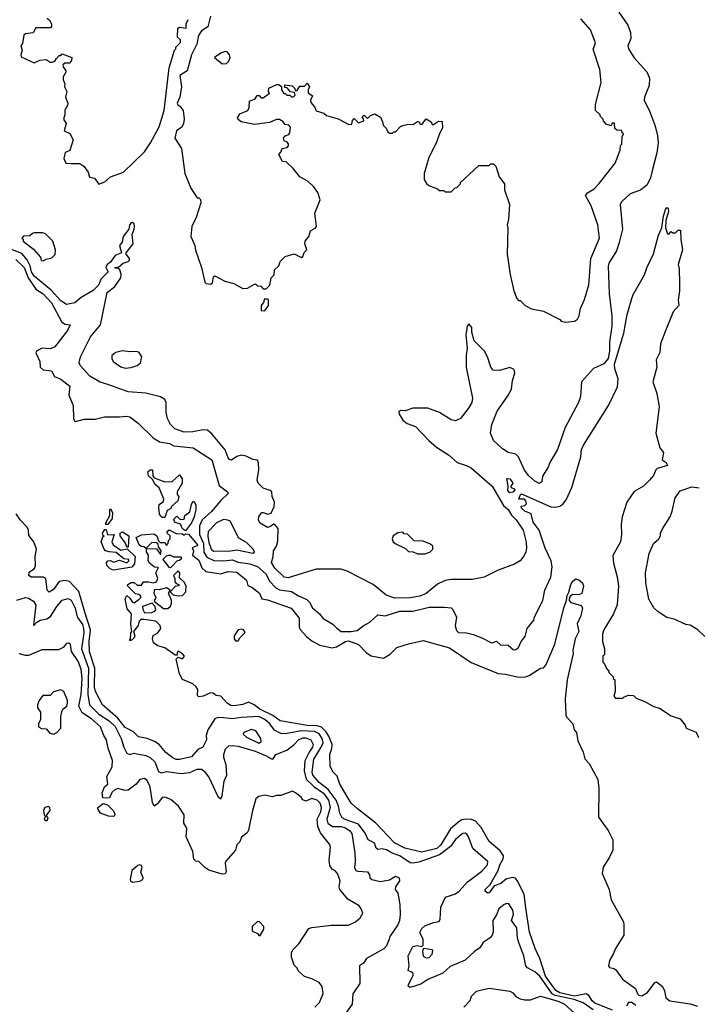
# Model space of a CAD drawing. Extents: x 2239805 to 2396427, y 665731 to 772158.
# Tile 174 of 256: x 2316205 to 2320830, y 743644 to 750353. Entities that reach past the tile are written whole.
import ezdxf

# ---------------------------------------------------------------- set-up
doc = ezdxf.new("R2010")
doc.units = 0

msp = doc.modelspace()

# ---------------------------------------------------------------- linework, layer by layer
at = {"layer": '0CON05XD'}
for points in [[(2320288.8, 750405), (2320350, 750315), (2320368.6, 750265), (2320369.4, 750225), (2320350, 750175), (2320354.2, 750155), (2320392.6, 750092.6), (2320478.9, 749998.9), (2320497.1, 749955), (2320495.7, 749905), (2320462, 749825), (2320460, 749805), (2320500, 749725), (2320534.4, 749634.4), (2320552.5, 749565), (2320555.4, 749515), (2320547.5, 749445), (2320516.1, 749323.9), (2320503.1, 749275), (2320480.9, 749229.1), (2320435, 749192), (2320365, 749166.2), (2320308.8, 749115), (2320296.2, 749095), (2320312, 748925), (2320291.4, 748835), (2320271.3, 748778.7), (2320220, 748695), (2320214.2, 748675), (2320221.9, 748485), (2320240.6, 748335), (2320239.4, 748265), (2320223.6, 748156.4), (2320224.4, 748095), (2320214.3, 748045), (2320185, 748008.8), (2320115, 747976.7), (2320033.9, 747886.1), (2320026.2, 747785), (2320013.8, 747745), (2319923.3, 747575), (2319870, 747425), (2319817.5, 747335), (2319807, 747303), (2319768.3, 747241.7), (2319762.5, 747205), (2319745, 747193.8), (2319715, 747208.8), (2319674, 747245), (2319645, 747283.8), (2319604.3, 747375), (2319585, 747391.9), (2319535, 747404.4), (2319495, 747428.6), (2319435, 747486), (2319414.4, 747535), (2319422.9, 747595), (2319458.6, 747685), (2319530.9, 747789.1), (2319555.8, 747835), (2319563.3, 747895), (2319580, 747945), (2319575, 747970), (2319545, 747982.5), (2319475, 747962.5), (2319432.5, 747965), (2319416.1, 747986.1), (2319393.3, 748055), (2319373.6, 748093.6), (2319303.3, 748165), (2319286, 748225), (2319285.8, 748255), (2319265, 748280), (2319253.8, 748265), (2319245.9, 748204.1), (2319253.8, 748115), (2319246.7, 748065), (2319246.7, 747985), (2319290, 747775), (2319285.5, 747744.5), (2319263.1, 747705)], [(2316393.6, 750363.6), (2316409.5, 750349.5), (2316422.5, 750325), (2316423, 750307), (2316415, 750297.5), (2316315, 750297.5), (2316296.1, 750263.9), (2316245, 750256), (2316233, 750247), (2316225, 750190), (2316212.5, 750175), (2316222.5, 750145), (2316213.3, 750115), (2316215, 750100), (2316305, 750060), (2316342.5, 750077.5), (2316385, 750082.5), (2316413, 750063), (2316427, 750063), (2316445, 750070), (2316455, 750090), (2316475, 750110), (2316485, 750110), (2316495, 750120), (2316560, 750095), (2316557.5, 750075), (2316545, 750057.5), (2316512.5, 750057.5), (2316500, 750045), (2316501.7, 750031.7), (2316520, 750005), (2316520, 749995), (2316502.5, 749965), (2316502.5, 749945), (2316512.5, 749915), (2316510, 749895), (2316527.5, 749865), (2316517.5, 749825), (2316532.5, 749785), (2316531.7, 749768.3), (2316513, 749737), (2316513.3, 749705), (2316503.3, 749675), (2316522.5, 749645), (2316507.5, 749595), (2316546.7, 749576.7), (2316570, 749535), (2316547, 749463), (2316515, 749447.5), (2316507, 749407), (2316520, 749375), (2316556.4, 749373.6), (2316615, 749373.3), (2316642.5, 749355), (2316672.5, 749315), (2316680.7, 749280.7), (2316715, 749272.5), (2316745, 749232.5), (2316785, 749247.5), (2316825, 749283.3), (2316912.5, 749315), (2317055, 749453.3), (2317096.6, 749513.4), (2317155, 749623.3), (2317189.4, 749735), (2317223.6, 750026.4), (2317260, 750145), (2317270, 750155), (2317270, 750165), (2317301.7, 750198.3), (2317300, 750215), (2317280, 750235), (2317282.5, 750295), (2317295, 750302.5), (2317340, 750295), (2317340, 750325), (2317352.5, 750355)], [(2317505, 750377.5), (2317487.5, 750305), (2317445, 750277.5), (2317423.6, 750246.4), (2317413.4, 750186.6), (2317377.1, 750115), (2317346.7, 750005), (2317296.7, 749973.3), (2317308.9, 749895), (2317296.4, 749825), (2317279.2, 749785), (2317282.7, 749772.7), (2317296, 749765), (2317318.8, 749735), (2317325.6, 749675), (2317321.1, 749645), (2317309.4, 749620.6), (2317273.8, 749595), (2317262.5, 749545), (2317307.5, 749475), (2317330, 749305), (2317372.5, 749205), (2317396.7, 749166.7), (2317415, 749140), (2317425, 749140), (2317438.3, 749128.3), (2317440, 749105), (2317406.7, 749005), (2317377.5, 748945), (2317372.5, 748875), (2317398.8, 748815), (2317402.7, 748782.7), (2317444.2, 748665), (2317466.2, 748565), (2317475.9, 748555.9), (2317508, 748552), (2317518.8, 748561.2), (2317525, 748600), (2317535, 748607.5), (2317602.3, 748572.3), (2317665, 748556.2), (2317725, 748522.5), (2317757, 748523), (2317805, 748550), (2317815, 748550), (2317825, 748540), (2317848.3, 748538.3), (2317865, 748520), (2317885, 748520), (2317910, 748545), (2317920, 748595), (2317940, 748615), (2317941.7, 748648.3), (2317970, 748675), (2317980, 748705), (2318015, 748740), (2318075, 748757.5), (2318125, 748732.5), (2318135, 748740), (2318143, 748767), (2318162.5, 748785), (2318148.8, 748825), (2318151.2, 748845), (2318176, 748875), (2318186.2, 748913.8), (2318218.3, 748931.7), (2318226.7, 748945), (2318217.5, 749035), (2318252.5, 749125), (2318236.7, 749175), (2318207.1, 749217.1), (2318171.7, 749251.7), (2318113.6, 749283.6), (2318068.3, 749338.3)], [(2318068.3, 749338.3), (2318020, 749385), (2317995, 749387.5), (2317970, 749435), (2317985, 749450), (2317993.6, 749476.4), (2318027.5, 749482.5), (2318037, 749493), (2318037.5, 749507.5), (2318028.3, 749518.3), (2318007, 749527), (2318003.3, 749545), (2318015, 749562.5), (2318038.3, 749571.7), (2318047, 749583), (2318051.7, 749621.7), (2318040, 749635), (2318015, 749640), (2317999.3, 749659.3), (2317975, 749673.3), (2317955, 749672.5), (2317907.7, 749652.3), (2317805, 749640), (2317715, 749656.7), (2317695, 749672.5), (2317690, 749685), (2317705, 749712.5), (2317760, 749735), (2317770, 749755), (2317771.7, 749798.3), (2317810, 749815), (2317823, 749837), (2317837, 749837), (2317851.7, 749821.7), (2317865, 749820), (2317908.3, 749851.7), (2317900, 749865), (2317903, 749887), (2317958.3, 749911.7), (2317971.7, 749911.7), (2317988.3, 749898.3), (2317990, 749875), (2318005, 749850), (2318015, 749850), (2318025, 749840), (2318045, 749840), (2318058.3, 749828.3), (2318071.7, 749828.3), (2318081.7, 749838.3), (2318078.3, 749858.3), (2318051.7, 749861.7), (2318028.3, 749888.3), (2318011.7, 749891.7), (2318011.7, 749908.3), (2318061.7, 749901.7), (2318080, 749885), (2318081.7, 749871.7), (2318095, 749870), (2318115, 749900), (2318145, 749900), (2318165, 749920), (2318180, 749895), (2318170, 749875), (2318170, 749855), (2318200, 749835), (2318187.5, 749805), (2318188.3, 749788.3), (2318215, 749760), (2318225, 749732.5), (2318277, 749717), (2318295, 749700), (2318375, 749677.5), (2318448.3, 749638.3), (2318468.3, 749641.7), (2318473, 749667), (2318485, 749680), (2318515, 749650), (2318550, 749665), (2318548.3, 749678.3), (2318540, 749685), (2318545, 749700), (2318555, 749700), (2318575, 749680), (2318595, 749700), (2318625, 749712.5), (2318665, 749690), (2318677, 749657), (2318682.5, 749635), (2318703.6, 749613.6), (2318715, 749590), (2318725, 749580), (2318745, 749580), (2318755, 749590), (2318765, 749590), (2318800, 749625), (2318815, 749632.5), (2318845, 749640), (2318889.3, 749640.7), (2318915, 749660), (2318930, 749655), (2318931.7, 749641.7), (2318945, 749640), (2318975, 749677.5), (2319008.3, 749658.3), (2319015, 749640), (2319025, 749640), (2319058.3, 749661.7), (2319085, 749660), (2319086.4, 749613.6), (2319068.3, 749581.7), (2319041.7, 749508.3), (2318992.5, 749415), (2318962.5, 749305), (2318962.5, 749265), (2318977, 749237), (2318993, 749223), (2319051.7, 749201.7), (2319065, 749190), (2319095, 749190), (2319105, 749180), (2319145, 749180), (2319171.7, 749208.3), (2319185, 749210), (2319210, 749235), (2319210, 749245), (2319335, 749360), (2319405, 749360), (2319415, 749370), (2319435, 749370), (2319450, 749355), (2319473, 749283), (2319510, 749235), (2319510, 749195), (2319542.5, 749095), (2319536.7, 748995), (2319527.5, 748955), (2319532.5, 748935), (2319527.5, 748755), (2319547, 748617), (2319572.5, 748505), (2319593, 748453), (2319605, 748440), (2319615, 748440), (2319650, 748405), (2319693, 748383), (2319775, 748367.5), (2319885, 748310), (2319895, 748300), (2319925, 748292.5), (2319985, 748300), (2320006.4, 748313.6), (2320017.5, 748335), (2320027.5, 748385), (2320053.9, 748446.1), (2320084.3, 748545.7), (2320096.9, 748725), (2320156, 748865), (2320143.8, 748955), (2320098.8, 749085), (2320060, 749155), (2320075, 749173.3), (2320119.5, 749200.5), (2320155, 749237.5), (2320262.5, 749375), (2320297.5, 749465), (2320300, 749495), (2320307.5, 749505), (2320310, 749555), (2320320, 749575), (2320311.7, 749581.7), (2320308.3, 749598.3), (2320275, 749600), (2320261.7, 749611.7), (2320258.3, 749648.3), (2320241.7, 749648.3), (2320235, 749630), (2320201.7, 749641.7), (2320183, 749663), (2320178.3, 749678.3), (2320160, 749695), (2320160, 749705), (2320130, 749735), (2320130, 749775), (2320167.5, 749925), (2320157.5, 750015), (2320113.6, 750153.6), (2320123.3, 750175), (2320130, 750195), (2320094.2, 750284.2), (2320028.3, 750358.3)], [(2317585, 750053.3), (2317615, 750053.8), (2317629.7, 750070.3), (2317638.6, 750095), (2317635.6, 750115), (2317618.8, 750135), (2317605, 750136.5), (2317576.2, 750125), (2317532.5, 750095), (2317585, 750053.3)], [(2316718.7, 747631.3), (2316782.1, 747647.9), (2316885, 747646), (2316935, 747651.2), (2316955, 747646.7), (2317012.5, 747605), (2317114, 747505), (2317157.2, 747477.2), (2317225, 747464.7), (2317255, 747449), (2317388, 747435), (2317514.4, 747355), (2317565, 747180), (2317621.2, 747135), (2317625.8, 747125), (2317575, 747077.1), (2317509.5, 747000.5), (2317449.1, 746945), (2317431.3, 746905), (2317429.6, 746845), (2317457.2, 746785), (2317460.8, 746725), (2317480.2, 746690.2), (2317528.2, 746668.2), (2317594, 746666), (2317655, 746673.1), (2317695, 746655.8), (2317774.2, 746644.2), (2317825, 746626.9), (2317885, 746575.6), (2317908.2, 746528.2), (2317951.4, 746481.4), (2317975, 746468.9), (2318057.6, 746457.6), (2318105, 746427.7), (2318162.4, 746402.4), (2318180.6, 746385), (2318201.4, 746345), (2318248, 746305), (2318272.3, 746272.3), (2318340, 746235), (2318365.8, 746205.8), (2318395, 746184.3), (2318465, 746184.4), (2318505, 746190.8), (2318546.1, 746223.9), (2318591.1, 746248.9), (2318645, 746297.1), (2318695, 746290.6), (2318795, 746323.6), (2318885, 746323.8), (2318995, 746350), (2319099.7, 746349.7), (2319145, 746345.8), (2319156.7, 746335), (2319182.7, 746282.7), (2319173.2, 746223.2), (2319182.1, 746192.1), (2319195, 746178), (2319250, 746175), (2319295, 746162.9), (2319355, 746141.2), (2319415, 746108.8), (2319425, 746106.7), (2319455, 746118.8), (2319482.3, 746092.3), (2319535, 746090.8), (2319570.3, 746060.3), (2319585, 746060.8), (2319604.6, 746075.4), (2319623.1, 746116.9), (2319650.2, 746149.8), (2319664.3, 746205.7), (2319708.3, 746261.7), (2319713.3, 746285), (2319771.2, 746395), (2319784.3, 746465.7), (2319825.7, 746554.3), (2319833.1, 746625), (2319826.2, 746665), (2319785, 746752.5), (2319746, 746875), (2319705, 746928.8), (2319690, 746985), (2319647.5, 747005), (2319623.8, 747025), (2319622, 747038), (2319648.3, 747041.7), (2319658, 747055), (2319654.2, 747075), (2319645, 747086.2), (2319607.5, 747085), (2319615, 747112.5), (2319625, 747123.3), (2319825, 747034.4), (2319855, 747031.9), (2319885, 747038.6), (2319907.1, 747052.9), (2319928.8, 747081.2), (2319967.5, 747165), (2320030, 747375), (2320033.8, 747425), (2320046.4, 747453.6), (2320217.5, 747725), (2320278.6, 747851.4), (2320283.1, 747905), (2320260.3, 747975), (2320259.1, 748005), (2320322.4, 748217.6), (2320344.3, 748345), (2320384, 748475), (2320463.3, 748615), (2320478.3, 748661.7), (2320525, 748756.7), (2320558.5, 748885), (2320581.9, 748935), (2320591.4, 749015), (2320605, 749060), (2320615, 749073.3), (2320625, 749070), (2320627.3, 749047.3), (2320608, 748985), (2320606.1, 748936.1), (2320620, 748895), (2320628.3, 748891.7), (2320645, 748910), (2320655, 748900), (2320675, 748900), (2320691.7, 748918.3), (2320708.3, 748918.3), (2320710, 748855), (2320722.5, 748785), (2320691.2, 748685), (2320698.8, 748655), (2320702, 748555), (2320702, 748505), (2320693, 748443), (2320696.7, 748405), (2320658.5, 748361.5), (2320605, 748234), (2320572.9, 748145), (2320568.1, 748085), (2320543.3, 748035), (2320546.2, 747985), (2320520, 747885), (2320548, 747805), (2320563.8, 747715), (2320540, 747535), (2320566.4, 747436.4), (2320592.5, 747405), (2320582.5, 747355), (2320610, 747335), (2320620, 747315), (2320550, 747295), (2320540, 747285), (2320525, 747247.5), (2320496.7, 747215), (2320456.1, 747173.9), (2320392.3, 747137.7), (2320343.4, 747066.6), (2320310, 746965), (2320304.1, 746914.1), (2320306.2, 746845), (2320298.8, 746795), (2320247, 746703), (2320250.7, 746650.7), (2320276, 746556), (2320286, 746495), (2320277.5, 746365), (2320250.6, 746305), (2320186.7, 746195), (2320177.5, 746165), (2320177.5, 746115), (2320190, 746065), (2320190, 746025), (2320180, 746015), (2320180, 745975), (2320188.3, 745968.3), (2320203, 745933), (2320220, 745915), (2320220, 745905), (2320250, 745875), (2320250, 745865), (2320260, 745855), (2320262.5, 745775), (2320253, 745743), (2320265, 745730), (2320315, 745730), (2320325, 745740), (2320355, 745750), (2320387, 745747), (2320405, 745730), (2320465, 745707.5), (2320525, 745672.5), (2320565, 745662.5), (2320645, 745610), (2320705, 745590), (2320740, 745545), (2320747.5, 745525), (2320815, 745497.5), (2320831.7, 745461.7)], [(2319263.1, 747705), (2319210, 747635), (2319175, 747620.8), (2319145.8, 747625.8), (2319065, 747676), (2318985.9, 747705.9), (2318885, 747706.7), (2318831.7, 747688.3), (2318800.7, 747689.3), (2318788.3, 747681.7), (2318790, 747665), (2318816.7, 747625), (2318845, 747602.5), (2318901.7, 747581.7), (2318993.3, 747485), (2319045, 747441.2), (2319127.9, 747387.9), (2319186.7, 747335), (2319255, 747314.2), (2319285, 747297.1), (2319424.7, 747174.7), (2319502.9, 747042.9), (2319532.9, 747015), (2319557.1, 746977.1), (2319588.5, 746945), (2319635, 746873.8), (2319656.9, 746793.1), (2319658.8, 746751.2), (2319654.1, 746725.9), (2319638.8, 746695), (2319615, 746666.7), (2319577.7, 746642.3), (2319465, 746603.3), (2319370, 746555), (2319291.7, 746538.3), (2319145, 746537.5), (2319105, 746530.8), (2319053, 746507), (2318975, 746444), (2318932.5, 746425), (2318865, 746412.9), (2318762.3, 746412.3), (2318701.7, 746431.7), (2318614.1, 746504.1), (2318435.9, 746595.9), (2318395, 746608.8), (2318225, 746608), (2318035, 746550), (2318006.7, 746555), (2317945, 746616), (2317920.8, 746655), (2317932.5, 746695), (2317935.7, 746735), (2317955, 746766.7), (2317965, 746800), (2317965.7, 746885), (2317945, 746913.8), (2317935, 746916.2), (2317915, 746898.8), (2317895, 746894), (2317845, 746922.5), (2317832.2, 746942.2), (2317835, 746968), (2317855, 746994.2), (2317865, 746995.8), (2317895.9, 746984.1), (2317918.6, 746991.4), (2317940, 747035), (2317942.5, 747065), (2317926.7, 747105), (2317923.3, 747135), (2317912.5, 747145), (2317865, 747160), (2317829.2, 747195), (2317824.2, 747215), (2317833.8, 747285), (2317833.6, 747333.6), (2317825, 747352.5), (2317795, 747356.7), (2317749.5, 747379.5), (2317715, 747386.7), (2317685, 747377.5), (2317647.7, 747352.3), (2317635, 747356.2), (2317625, 747366.7), (2317605, 747423.3), (2317515, 747531.2), (2317485, 747556), (2317455, 747559.2), (2317385, 747545.8), (2317325, 747542), (2317263.3, 747565), (2317232, 747595), (2317211.4, 747635), (2317202.3, 747677.7), (2317203.8, 747745), (2317193.3, 747765), (2317165, 747784), (2317065, 747809.4), (2316945, 747818.1), (2316805, 747867.5), (2316754.4, 747884.4), (2316683.3, 747925), (2316620, 747995), (2316611.2, 748015), (2316620, 748055), (2316687.2, 748192.8), (2316755.8, 748275), (2316801.2, 748495), (2316852.7, 748535), (2316893.6, 748595), (2316896.2, 748616.2), (2316887.9, 748647.9), (2316875, 748660), (2316855, 748660), (2316852.5, 748665), (2316880.7, 748669.3), (2316910, 748695), (2316943.8, 748706.2), (2316952.5, 748715), (2316953.3, 748725), (2316930, 748755), (2316930, 748765), (2316977.8, 748825), (2316971.2, 748888.8), (2316986.2, 748925), (2316988, 748945), (2316985, 748962.5), (2316975, 748971.2), (2316965, 748968.8), (2316954, 748955), (2316950, 748925), (2316911.4, 748875), (2316903, 748837), (2316885.8, 748815), (2316900, 748765), (2316855, 748746.2), (2316822.3, 748697.7), (2316800.8, 748685), (2316793.1, 748665), (2316808, 748635), (2316758.6, 748585), (2316743.6, 748546.4), (2316705, 748507.1), (2316625, 748460), (2316581.2, 748425), (2316525, 748413.5), (2316485, 748436.8), (2316420.5, 748510.5), (2316305, 748605.3), (2316285.7, 748635), (2316276.3, 748676.3), (2316256.5, 748716.5), (2316219.8, 748759.8), (2316105, 748805.6)], [(2316365, 748710), (2316385, 748722.5), (2316425, 748730), (2316447, 748753), (2316450, 748785), (2316430, 748845), (2316380, 748895), (2316361.7, 748901.7), (2316305, 748900), (2316293, 748897), (2316275, 748880), (2316231.7, 748878.3), (2316220, 748865), (2316228.3, 748858.3), (2316230, 748845), (2316299.5, 748789.5), (2316347.5, 748735), (2316351.7, 748711.7), (2316365, 748710)], [(2316179.9, 748719.9), (2316235, 748665.6), (2316263.2, 748593.2), (2316315, 748516), (2316365, 748485.5), (2316420.9, 748425), (2316493, 748293), (2316515, 748277.5), (2316550, 748275), (2316532, 748235), (2316445.5, 748124.5), (2316415, 748110), (2316355, 748114), (2316318.8, 748095), (2316315, 748082.5), (2316342, 748025), (2316344.5, 747985), (2316365, 747966.2), (2316421.5, 747961.5), (2316442.2, 747922.2), (2316485, 747903.8), (2316546.5, 747855), (2316540, 747795), (2316569, 747725), (2316572.4, 747635), (2316579.5, 747619.5), (2316585.8, 747615.8), (2316645, 747631.4), (2316718.7, 747631.3)], [(2317875, 748370), (2317900, 748405), (2317900, 748445), (2317895, 748450), (2317871.7, 748448.3), (2317868.3, 748431.7), (2317850, 748405), (2317851.7, 748371.7), (2317875, 748370)], [(2316925, 747978), (2316965, 747984), (2317005, 747996.7), (2317027.5, 748015), (2317037.5, 748055), (2317020, 748085), (2317003, 748093), (2316955, 748090), (2316905, 748096.7), (2316860, 748085), (2316833.9, 748066.1), (2316833.3, 748045), (2316843.3, 748025), (2316895, 747988.8), (2316925, 747978)], [(2317195, 746960), (2317175, 746960), (2317165, 746970), (2317157.5, 746985), (2317153.6, 747026.4), (2317155, 747050), (2317185, 747070), (2317187.5, 747085), (2317155, 747162.5), (2317127.5, 747185), (2317110, 747220), (2317082.5, 747245), (2317078.3, 747271.7), (2317095, 747286.7), (2317110, 747285), (2317112.5, 747245), (2317122.5, 747232.5), (2317195, 747203.3), (2317243.9, 747206.1), (2317295, 747252.5), (2317313.3, 747225), (2317312.5, 747195), (2317277.5, 747135), (2317278.3, 747118.3), (2317290, 747105), (2317283.3, 747075), (2317240, 747035), (2317235, 747022.5), (2317210.7, 747009.3), (2317195, 746960)], [(2319545, 747129.2), (2319531.4, 747145), (2319534.2, 747175), (2319525, 747227.5), (2319545, 747223.8), (2319562, 747205), (2319565.7, 747194.3), (2319552.5, 747175), (2319552.5, 747165), (2319576, 747156), (2319578.8, 747148.8), (2319565, 747132.9), (2319545, 747129.2)], [(2320875, 746150), (2320826.7, 746196.7), (2320775, 746227.5), (2320745, 746232.5), (2320665, 746267.5), (2320615, 746280), (2320555, 746317.5), (2320527.5, 746345), (2320492.5, 746405), (2320471.2, 746515), (2320468.8, 746585), (2320494.4, 746715.6), (2320525, 746783.3), (2320560, 746815), (2320572.5, 746835), (2320572.5, 746855), (2320586.7, 746883.3), (2320637.5, 746965), (2320652.5, 747005), (2320672.5, 747095), (2320705, 747142.5), (2320785, 747170), (2320835, 747163.3)], [(2317335, 746870), (2317313.6, 746883.6), (2317300, 746915), (2317265, 746927.5), (2317253, 746947), (2317275, 746970), (2317298.3, 746948.3), (2317325, 746950), (2317330, 746975), (2317365, 747000), (2317375, 747050), (2317385, 747070), (2317395, 747070), (2317405.9, 747045.9), (2317405.8, 747015), (2317394, 746965), (2317375, 746923.8), (2317335, 746870)], [(2318608, 744752), (2318580.8, 744765), (2318560.1, 744810.1), (2318515, 744870.9), (2318422.8, 744902.8), (2318403.3, 744915), (2318386.2, 744946.2), (2318377.7, 744995), (2318362, 745035), (2318306.9, 745106.9), (2318245.4, 745155), (2318202.3, 745205), (2318197.7, 745225), (2318209.7, 745315), (2318260.3, 745395), (2318272.2, 745425), (2318266.5, 745455), (2318245, 745486), (2318215, 745503), (2318125, 745506.8), (2318015, 745487.1), (2317985, 745489.4), (2317942.6, 745512.6), (2317910.3, 745555), (2317875, 745584.2), (2317834.3, 745605.7), (2317715, 745599.1), (2317655, 745588.2), (2317595, 745595.6), (2317555, 745599.2), (2317535, 745588.8), (2317486.2, 745515), (2317476.7, 745475), (2317478, 745445), (2317454.2, 745395.8), (2317419.7, 745380.3), (2317375, 745331.2), (2317295, 745311.5), (2317272.4, 745312.4), (2317251.5, 745321.5), (2317200.3, 745360.3), (2317155, 745413.3), (2317124.1, 745434.1), (2317075, 745456), (2317015, 745466), (2316981.2, 745501.2), (2316925, 745530.4), (2316875, 745593.2), (2316770, 745685), (2316721.2, 745775), (2316716.1, 745805), (2316716.2, 745935), (2316680.3, 746045), (2316678.4, 746115), (2316686.8, 746195), (2316648.8, 746315), (2316607.2, 746457.2), (2316545.3, 746525.3), (2316515, 746532.3), (2316475, 746526), (2316435, 746470.8), (2316405, 746452.5), (2316393.3, 746465), (2316382.5, 746545), (2316365, 746553.5), (2316284, 746554), (2316267.8, 746565), (2316270.5, 746589.5), (2316305.4, 746614.6), (2316313.5, 746635), (2316310, 746695), (2316319.2, 746745), (2316302.7, 746795), (2316268.6, 746838.6), (2316264.3, 746875), (2316255.2, 746895), (2316208.2, 746945), (2316180.3, 746985)], [(2316805, 746912.5), (2316792.5, 746912.5), (2316793.3, 746925), (2316820, 746975), (2316820, 747015), (2316825, 747020), (2316836.7, 746995), (2316836.4, 746953.6), (2316805, 746912.5)], [(2317795, 746717.5), (2317805, 746723.8), (2317795.5, 746745), (2317751.5, 746791.5), (2317699.1, 746819.1), (2317640, 746935), (2317623.9, 746943.9), (2317595, 746948), (2317546.7, 746925), (2317490, 746865), (2317486.8, 746833.2), (2317495, 746791.2), (2317510.6, 746745), (2317525, 746732.2), (2317645, 746732.9), (2317685, 746740.6), (2317795, 746717.5)], [(2316845, 746603.3), (2316821.2, 746611.2), (2316800, 746635), (2316796.7, 746655), (2316805, 746666.7), (2316825, 746668.8), (2316845, 746657.5), (2316885, 746670), (2316935, 746652.5), (2316950, 746665), (2316950, 746675), (2316915, 746680), (2316861.7, 746721.7), (2316815, 746726.2), (2316790, 746735), (2316780, 746745), (2316760, 746795), (2316771.7, 746828.3), (2316780, 746835), (2316771.7, 746841.7), (2316770, 746855), (2316785, 746880), (2316795, 746880), (2316802.5, 746842.5), (2316850, 746845), (2316833.8, 746795), (2316842.5, 746775), (2316895, 746737.5), (2316938.3, 746748.3), (2316992.5, 746695), (2316987.5, 746645), (2316968.3, 746621.7), (2316845, 746603.3)], [(2316945, 746760), (2316935, 746760), (2316927, 746787), (2316890, 746835), (2316890, 746855), (2316905, 746862.5), (2316950, 746835), (2316945, 746760)], [(2320243.9, 743603.9), (2320125, 743651.3), (2320108.5, 743665), (2320083.6, 743703.6), (2320065.5, 743715.5), (2319985, 743699.7), (2319885, 743721.2), (2319857.9, 743737.9), (2319789.4, 743835), (2319749.6, 743955), (2319717.8, 744025), (2319678.6, 744135), (2319657.1, 744285), (2319642.5, 744392.5), (2319600.8, 744480.8), (2319583.3, 744503.3), (2319565, 744507.8), (2319522.3, 744497.7), (2319485, 744466), (2319439.5, 744450.5), (2319405, 744403.3), (2319395, 744400), (2319377.5, 744415), (2319377.5, 744425), (2319410.8, 744459.2), (2319466.7, 744555), (2319478.1, 744595), (2319500.8, 744635), (2319502.5, 744655), (2319480.5, 744690.5), (2319405, 744753.3), (2319349.3, 744849.3), (2319311.7, 744891.7), (2319285, 744902.9), (2319245, 744906.2), (2319218.8, 744901.2), (2319200.3, 744889.7), (2319141.4, 744838.6), (2319075, 744731.2), (2319046.7, 744705), (2318945, 744680), (2318828.8, 744708.8), (2318758.8, 744745), (2318630.8, 744880.8), (2318506.7, 744975), (2318465, 745013.8), (2318387.5, 745145), (2318368.8, 745198.8), (2318340.8, 745225), (2318320.8, 745265), (2318318, 745345), (2318332, 745388), (2318334, 745415), (2318311.7, 745471.7), (2318292, 745502), (2318261.7, 745531.7), (2318232.5, 745542.5), (2318165, 745542.9), (2317980, 745575), (2317930.7, 745610.7), (2317842.5, 745655), (2317803.8, 745683.8), (2317765, 745702.5), (2317725, 745686.2), (2317665, 745678), (2317645, 745680.8), (2317620, 745695), (2317575, 745742.5), (2317545, 745747.5), (2317523.6, 745763.6), (2317505, 745766.7), (2317455, 745743.8), (2317425, 745740), (2317417, 745747), (2317419.3, 745789.3), (2317407.7, 745807.7), (2317385, 745827.5), (2317315, 745856.7), (2317293.8, 745895), (2317272.5, 745995), (2317285, 746010), (2317315, 745997.5), (2317327.5, 746015), (2317315, 746032.5), (2317285, 746050), (2317278.3, 746041.7), (2317277.5, 746022.5), (2317265, 746022.5), (2317195, 746072), (2317146.4, 746086.4), (2317117, 746107), (2317111.2, 746135), (2317114, 746156), (2317145.9, 746174.1), (2317166.7, 746205), (2317162.5, 746225), (2317133.6, 746253.6), (2317053, 746267), (2317030, 746265), (2317020, 746255), (2317012.5, 746225), (2316980, 746185), (2316990, 746155), (2316985, 746140), (2316965, 746122.5), (2316952.5, 746122.5), (2316960, 746135), (2316962.5, 746175), (2316970, 746185), (2316962.5, 746235), (2316967.5, 746305), (2316938.3, 746338.3), (2316923.6, 746406.4), (2316935, 746430), (2316955, 746412.5), (2316973.6, 746383.6), (2316985, 746380), (2317020, 746405), (2317030, 746415), (2317030, 746425), (2317017, 746437), (2316995, 746440), (2316940, 746495), (2316942.5, 746505), (2316965, 746517.5), (2316985, 746517.5), (2317005, 746500), (2317035, 746500), (2317048.3, 746521.7), (2317085, 746523.3), (2317115, 746516.7), (2317136.4, 746523.6), (2317147.5, 746545), (2317133.3, 746585), (2317150, 746620), (2317125, 746622.5), (2317090.7, 746650.7), (2317080, 746665), (2317082.5, 746705), (2317070, 746725), (2317070, 746750), (2317051.7, 746761.7), (2317033, 746763), (2317020, 746775), (2317000, 746825), (2317035, 746842.5), (2317119.3, 746849.3), (2317140, 746835), (2317151.7, 746801.7), (2317161.7, 746791.7), (2317195, 746790), (2317205, 746770), (2317217, 746783), (2317220, 746805), (2317230, 746815), (2317230, 746835), (2317210, 746855), (2317210, 746865), (2317223, 746877), (2317272.5, 746852.5), (2317315, 746850), (2317325, 746840), (2317335, 746850), (2317355, 746846.7), (2317416.9, 746775), (2317415, 746767.5), (2317380, 746755), (2317390, 746735), (2317383.3, 746705), (2317425, 746670), (2317447.5, 746617.5), (2317472.7, 746592.7), (2317575, 746578), (2317625, 746592), (2317685, 746587.5), (2317750, 746535), (2317758.8, 746498.8), (2317790, 746485), (2317838.8, 746445), (2317856.2, 746406.2), (2317895, 746399.2), (2318055, 746344), (2318108.6, 746275), (2318110, 746215), (2318117.5, 746197.5), (2318160, 746150), (2318198.3, 746118.3), (2318250, 746090), (2318335, 746072.5), (2318365, 746080), (2318425, 746115.8), (2318445, 746120), (2318515, 746095.8), (2318569.3, 746039.3), (2318599.3, 746019.3), (2318685, 746002.5), (2318729.3, 746030.7), (2318775, 746076), (2318855, 746101.2), (2318955, 746123.3), (2319135, 746073.8), (2319282.3, 745972.3), (2319465, 745898), (2319515, 745893.8), (2319595, 745876), (2319645, 745873.3), (2319676.2, 745883.8), (2319755, 745933.3), (2319775, 745937.5)], [(2318965, 746712.5), (2319000, 746725), (2319020, 746745), (2319020, 746765), (2319005, 746780), (2318955, 746800), (2318893, 746803), (2318848.3, 746848.3), (2318825, 746850), (2318815, 746860), (2318783, 746857), (2318750, 746835), (2318742.5, 746815), (2318750, 746795), (2318763, 746783), (2318835, 746750), (2318855, 746730), (2318887, 746727), (2318915, 746712.5), (2318965, 746712.5)], [(2317165, 746710), (2317170, 746735), (2317151.7, 746761.7), (2317148.3, 746778.3), (2317137.5, 746787.5), (2317105, 746790), (2317070, 746755), (2317070, 746750), (2317137.5, 746747.5), (2317165, 746710)], [(2317235, 746620), (2317281.7, 746668.3), (2317295, 746670), (2317310, 746685), (2317305, 746690), (2317255, 746690), (2317235, 746702.5), (2317215, 746702.5), (2317200, 746695), (2317180, 746675), (2317221.7, 746621.7), (2317235, 746620)], [(2317285, 746426.2), (2317315, 746430), (2317337.5, 746455), (2317340, 746495), (2317325, 746520), (2317295, 746550), (2317297.5, 746585), (2317285, 746597.5), (2317252.5, 746565), (2317262.5, 746545), (2317263, 746523), (2317271.7, 746511.7), (2317290, 746505), (2317290, 746495), (2317265, 746490), (2317230, 746455), (2317250, 746435), (2317285, 746426.2)], [(2319775, 745937.5), (2319790, 745955), (2319852, 746098), (2319914.3, 746345.7), (2319932.5, 746395), (2319935, 746430), (2319947, 746453), (2319960, 746505), (2319975, 746527.5), (2319995, 746542.5), (2320015, 746536), (2320041.2, 746515), (2320046.8, 746493.2), (2320035, 746443.3), (2320015, 746433.8), (2319973, 746437), (2319955, 746420), (2319950, 746405), (2319950, 746395), (2319961.7, 746381.7), (2320031.4, 746361.4), (2320039.4, 746345), (2320028.9, 746291.1), (2320003.6, 746236.4), (2320015.6, 746185), (2319990, 746135), (2319973.6, 746056.4), (2319976, 746035), (2319936.2, 745855), (2319921.2, 745725), (2319925.8, 745615), (2319931.7, 745601.7), (2319975.6, 745555), (2319983.3, 745515), (2320000, 745495), (2320009.5, 745439.5), (2320045, 745362.5), (2320057.3, 745317.3), (2320086.7, 745285), (2320143.8, 745175), (2320152, 745115), (2320148.7, 744918.7), (2320215, 744828.8), (2320246.7, 744765), (2320247.5, 744695), (2320225, 744646.7), (2320180.9, 744579.1), (2320174.3, 744535), (2320222.9, 744425), (2320234.8, 744354.8), (2320320.2, 744205), (2320323.1, 744185), (2320321.8, 744115), (2320265, 744023.3), (2320249.2, 743985), (2320225, 743942.9), (2320217.9, 743905), (2320223.3, 743895), (2320257.1, 743887.1), (2320268.6, 743878.6), (2320312.5, 743815), (2320400.9, 743750.9), (2320414.7, 743715), (2320425, 743705.4), (2320445, 743702.3), (2320483.1, 743725), (2320535, 743793.8), (2320545, 743798), (2320585, 743764.2), (2320600, 743735), (2320608.5, 743688.5), (2320635, 743666.7), (2320775, 743647.5), (2320825, 743630)], [(2317215, 746340), (2317233.6, 746356.4), (2317240, 746375), (2317240, 746395), (2317220, 746445), (2317230, 746465), (2317205, 746482.5), (2317155, 746467.5), (2317125, 746470), (2317120, 746445), (2317132.5, 746415), (2317121.7, 746391.7), (2317185, 746340), (2317215, 746340)], [(2316185, 746398.6), (2316245, 746415.7), (2316265, 746410.8), (2316299.8, 746389.8), (2316314.5, 746364.5), (2316298.3, 746228.3), (2316305, 746226.7), (2316322.7, 746247.3), (2316345, 746260.6), (2316389.2, 746270.8), (2316415, 746286.7), (2316458.1, 746355), (2316495, 746396.9), (2316535, 746408.1), (2316555, 746398), (2316582.2, 746342.2), (2316596, 746285), (2316632.6, 746232.6), (2316640.7, 746205), (2316642.5, 746175), (2316626.7, 746065), (2316673.9, 745935), (2316668.6, 745755), (2316681.8, 745685), (2316745, 745621.1), (2316815, 745575.3), (2316855, 745537.3), (2316896.7, 745455), (2316914.5, 745395), (2316935, 745355.7), (2316955, 745346.9), (2316985, 745354.4), (2317005, 745351.5), (2317065, 745338.7), (2317095, 745325.4), (2317125.3, 745295), (2317151.1, 745231.1), (2317168.9, 745221.1), (2317205, 745229.6), (2317305, 745216.8), (2317365.5, 745224.5), (2317415, 745246.2), (2317445.9, 745245.9), (2317465, 745230), (2317496.2, 745186.2), (2317555, 745060), (2317575, 745043.3), (2317585.6, 745065), (2317597.5, 745165), (2317616.7, 745205), (2317611.4, 745275), (2317595.6, 745325), (2317595.6, 745345), (2317608.6, 745385), (2317631.2, 745405), (2317655, 745408.2), (2317695, 745402), (2317808.8, 745368.8), (2317879.5, 745339.5), (2317925, 745313.3), (2317933, 745317), (2317950, 745345), (2318025, 745376.2), (2318075.7, 745414.3), (2318105, 745447.1), (2318135, 745459.6), (2318155, 745459.6), (2318190, 745445), (2318206.2, 745415), (2318201.2, 745395), (2318177.4, 745362.6), (2318147.8, 745302.2), (2318144.2, 745235), (2318157.3, 745177.3), (2318209, 745129), (2318275, 745083.3), (2318310, 745035), (2318321.2, 744985), (2318297.7, 744905), (2318305, 744877.5), (2318336.2, 744855), (2318395, 744855.2), (2318425, 744847.2), (2318455.6, 744825), (2318468.1, 744808.1), (2318490, 744675), (2318491.9, 744615), (2318485.9, 744575.9), (2318495, 744556.7), (2318510.5, 744550.5), (2318575, 744546.9), (2318590, 744525), (2318592, 744505), (2318603.8, 744495), (2318665, 744480), (2318725, 744492.5), (2318765, 744516), (2318792, 744505), (2318794, 744485), (2318766.2, 744445), (2318763.3, 744425), (2318781.7, 744401.7), (2318796, 744325), (2318798, 744255), (2318792.5, 744215), (2318782, 744185), (2318727.5, 744105), (2318721.9, 744088.1), (2318705, 744043.3), (2318687.4, 744022.6), (2318567.5, 743955), (2318547.5, 743925), (2318520, 743905), (2318523.8, 743785), (2318476.2, 743715), (2318470, 743645), (2318395, 743537.5)], [(2317055, 746312.5), (2317105, 746313.3), (2317126.4, 746323.6), (2317132.5, 746335), (2317127, 746357), (2317108.3, 746378.3), (2317042.5, 746355), (2317043.3, 746335), (2317055, 746312.5)], [(2317695, 746120), (2317705, 746140), (2317740, 746175), (2317740, 746185), (2317730, 746195), (2317715, 746200), (2317695, 746196.7), (2317667.5, 746155), (2317667.5, 746135), (2317675, 746120), (2317695, 746120)], [(2318216.7, 743625), (2318247.5, 743655), (2318273, 743717), (2318266.7, 743765), (2318245, 743792.5), (2318196.4, 743816.4), (2318145, 743832.5), (2318105, 743870), (2318095, 743890), (2318075, 743910), (2318057.5, 743965), (2318057.5, 743995), (2318067.5, 744015), (2318107.5, 744055), (2318175, 744160), (2318195, 744167.5), (2318327, 744183), (2318445, 744183.3), (2318493.6, 744206.4), (2318525, 744232.5), (2318542.5, 744265), (2318533.3, 744293.3), (2318517.5, 744315), (2318440.7, 744360.7), (2318386.6, 744426.6), (2318382.2, 744445), (2318388.9, 744485), (2318370.8, 744535), (2318355, 744553.8), (2318333.6, 744563.6), (2318318.6, 744588.6), (2318314.4, 744625), (2318323.8, 744715), (2318316.1, 744736.1), (2318297.9, 744757.9), (2318255, 744812), (2318236.1, 744856.1), (2318231.9, 744905), (2318256.6, 744955), (2318261.2, 744985), (2318253.3, 745015), (2318232.5, 745035), (2318195, 745047.1), (2318155, 745027.5), (2318135, 745037.5), (2318123.3, 745055), (2318085.6, 745085.6), (2318063.6, 745096.4), (2317985, 745066.7), (2317955, 745067.5), (2317925, 745057.5), (2317875, 745070), (2317835, 745060), (2317813.8, 745045), (2317791.2, 744965), (2317765, 744830), (2317755, 744812.5), (2317717.5, 744782.5), (2317705, 744750), (2317685, 744730), (2317676.7, 744695), (2317610.3, 744619.7), (2317606, 744605), (2317612.7, 744547.3), (2317605, 744533.3), (2317585, 744531.4), (2317495, 744558.8), (2317467, 744577), (2317425, 744617.5), (2317405, 744620), (2317393, 744633), (2317385.7, 744685), (2317340, 744785), (2317343.3, 744845), (2317323, 744877), (2317326.7, 744935), (2317286.7, 744995), (2317235, 745038.8), (2317195, 745056.2), (2317175, 745053.8), (2317145, 745010), (2317122.5, 744995), (2317109.7, 745019.7), (2317095, 745126.7), (2317075, 745170), (2317055, 745182), (2317025, 745176), (2317000, 745145), (2316945, 745103.3), (2316925, 745100), (2316875, 745113.3), (2316853.9, 745106.1), (2316833.6, 745086.4), (2316818.3, 745051.7), (2316795, 745047.5), (2316771.7, 745051.7), (2316768, 745085), (2316783.9, 745126.1), (2316806.7, 745145), (2316798.8, 745195), (2316835, 745262.5), (2316837.5, 745305), (2316808.6, 745388.6), (2316796.9, 745445), (2316777.5, 745475), (2316755.6, 745535), (2316695, 745588.5), (2316630.2, 745630.2), (2316608.5, 745675), (2316624.8, 745755), (2316630, 745865), (2316624.7, 745924.7), (2316605, 745977.5), (2316558.3, 746048.3), (2316552.5, 746095), (2316540, 746105), (2316525, 746102.5), (2316502.5, 746075), (2316470.5, 746059.5), (2316355, 746060), (2316265, 746020), (2316245, 746020), (2316201.4, 746031.4)], [(2316435, 745483.8), (2316457.5, 745495), (2316486.7, 745525), (2316486.7, 745605), (2316493.3, 745636.7), (2316500, 745655), (2316525.7, 745674.3), (2316532, 745695), (2316530, 745715), (2316506.2, 745776.2), (2316486.4, 745786.4), (2316435, 745773.3), (2316412.5, 745747.5), (2316363, 745747), (2316337.5, 745715), (2316327.5, 745685), (2316327.5, 745665), (2316346.7, 745635), (2316347.5, 745585), (2316332.5, 745555), (2316333.9, 745533.9), (2316353.8, 745523.8), (2316385, 745520), (2316411.2, 745491.2), (2316435, 745483.8)], [(2317835, 745424.2), (2317850, 745435), (2317848, 745455), (2317815, 745506.2), (2317785, 745516), (2317732.5, 745495), (2317727.5, 745485), (2317751.2, 745465), (2317835, 745424.2)], [(2316385, 744893.3), (2316395, 744900), (2316400, 744915), (2316391.7, 744921.7), (2316390, 744935), (2316412.5, 744965), (2316411.7, 744981.7), (2316401.7, 744991.7), (2316377.5, 744985), (2316367.5, 744965), (2316372.5, 744935), (2316380, 744925), (2316372.5, 744905), (2316385, 744893.3)], [(2316845, 744923.3), (2316810, 744925), (2316755, 744946.2), (2316736.7, 744975), (2316737.5, 744985), (2316775, 745012.5), (2316803.6, 745003.6), (2316842.5, 744965), (2316852.5, 744945), (2316851.7, 744928.3), (2316845, 744923.3)], [(2320112.5, 743605), (2320045, 743654.8), (2319983.7, 743676.3), (2319855, 743703), (2319834.4, 743714.4), (2319750, 743835), (2319715, 743864), (2319665, 743893.3), (2319655, 743905.8), (2319640, 743975), (2319612, 744052), (2319597.8, 744095), (2319592, 744165), (2319556.2, 744215), (2319571.1, 744255), (2319564.6, 744284.6), (2319538, 744328), (2319525, 744331.2), (2319505.7, 744324.3), (2319470.8, 744295), (2319455, 744252.5), (2319430, 744215), (2319432, 744135), (2319425.7, 744114.3), (2319412.3, 744097.7), (2319363.8, 744065), (2319341.2, 744028.8), (2319305, 744004.2), (2319240.8, 743945), (2319138.3, 743901.7), (2319088.8, 743855), (2318986.9, 743813.1), (2318939.5, 743780.5), (2318865, 743757.5), (2318854, 743764), (2318853.3, 743775), (2318889.4, 743845), (2318881.3, 743861.3), (2318852.5, 743875), (2318858.8, 743905), (2318853.3, 743975), (2318885, 744038), (2318915, 744044), (2318945, 744036.7), (2318954.2, 744045.8), (2318955.3, 744085.3), (2318932.4, 744132.4), (2318945, 744159.2), (2318965, 744178.6), (2319025, 744200.6), (2319062.6, 744207.4), (2319070, 744225), (2319074.2, 744305), (2319106.1, 744373.9), (2319173.9, 744396.1), (2319200, 744415), (2319255, 744476), (2319355, 744550), (2319394, 744595), (2319395, 744616.7), (2319294, 744705), (2319264.5, 744785), (2319253.3, 744803.3), (2319240, 744810), (2319225, 744808.5), (2319206.9, 744795), (2319175, 744765.7), (2319140.4, 744719.6), (2319066.6, 744663.4), (2318925, 744612.7), (2318885, 744605.4), (2318865, 744607.8), (2318795, 744656.1), (2318742.6, 744672.6), (2318705, 744696.5), (2318675, 744704.3), (2318645, 744698.6), (2318635, 744707.5), (2318622.1, 744742.1), (2318608, 744752)], [(2316975, 744476.2), (2317025, 744482.5), (2317043.8, 744495), (2317045.8, 744505), (2317030, 744545), (2317040, 744575), (2317035, 744588.8), (2317025, 744593.3), (2317011.2, 744588.8), (2316970, 744555), (2316958.8, 744495), (2316961.2, 744485), (2316975, 744476.2)], [(2317845, 744112.5), (2317870, 744155), (2317870, 744175), (2317840, 744205), (2317825, 744207.5), (2317790, 744175), (2317788.3, 744148.3), (2317791.7, 744141.7), (2317826.4, 744126.4), (2317835, 744112.5), (2317845, 744112.5)], [(2318975, 743959.5), (2318995, 743962.5), (2319016.7, 743985), (2319020.5, 744010.5), (2319015, 744015.7), (2318956.4, 744023.6), (2318950, 744005), (2318955, 743972), (2318975, 743959.5)], [(2319232.5, 743625), (2319275, 743670), (2319285, 743700), (2319317, 743733), (2319345, 743741.2), (2319405, 743753.8), (2319545, 743733.3), (2319565, 743722.5), (2319586.4, 743696.4), (2319615, 743680), (2319645, 743673.3), (2319686.4, 743673.6), (2319755, 743698.8), (2319874.6, 743665.4), (2319917.5, 743645), (2319983.8, 743585)], [(2320403.8, 743635), (2320393.6, 743645), (2320375, 743655.2), (2320355, 743656.1), (2320339.7, 743630.3)]]:
    msp.add_lwpolyline(points, dxfattribs=at)

doc.saveas('drawing.dxf')
